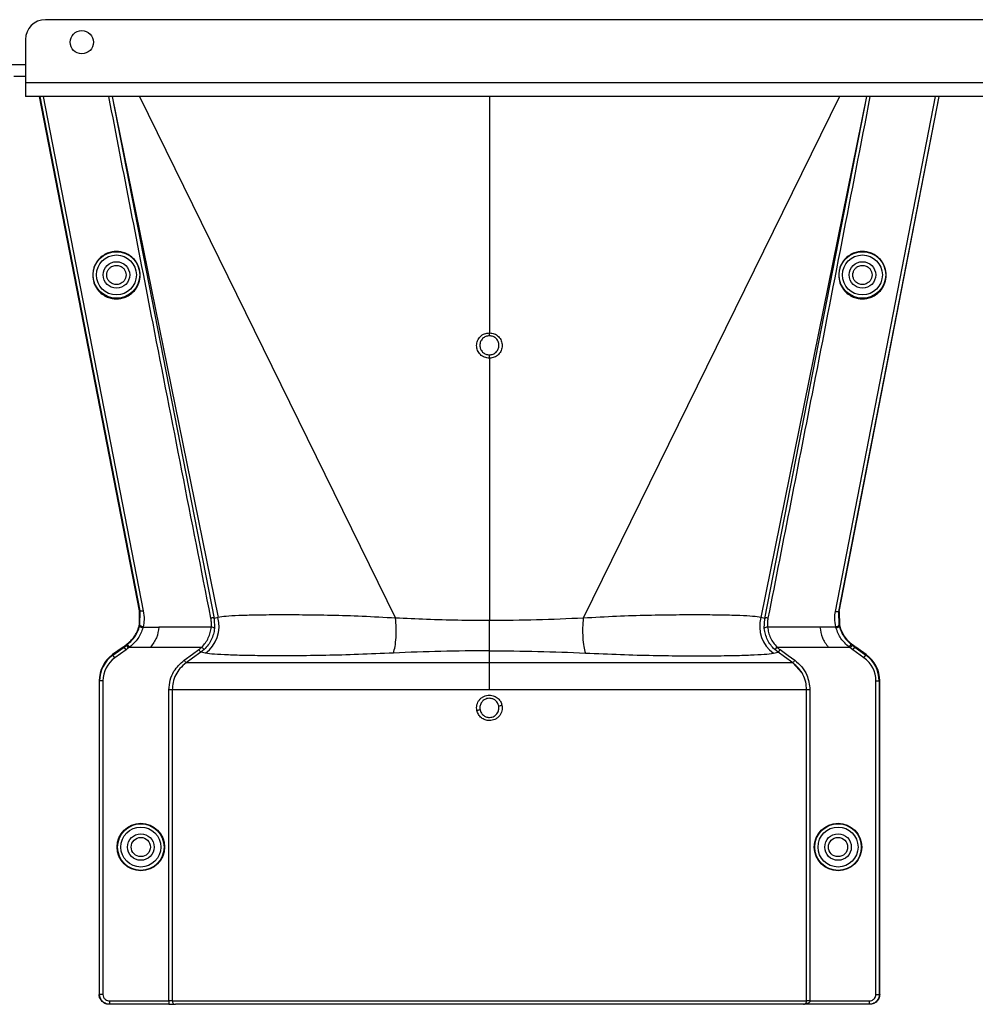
# Model space of a CAD drawing. Header units: inches. Extents: x -3977 to 448, y -4288 to 2176.
# Tile 166 of 206: x -1272 to -1128, y -861 to -712. Entities that reach past the tile are written whole.
import ezdxf

# ---------------------------------------------------------------- set-up
doc = ezdxf.new("R2010")
doc.units = ezdxf.units.IN
doc.header["$MEASUREMENT"] = 0

msp = doc.modelspace()

# ---------------------------------------------------------------- linework, layer by layer
at = {"color": 7, "linetype": 'Continuous', "lineweight": 25}
for p, q in [((-699.048, -712.422), (-1268.048, -712.422)), ((-1271.048, -715.422), (-1271.048, -721.922)), ((-1272.798, -720.922), (-1271.048, -720.922)), ((-696.048, -721.922), (-1271.048, -721.922)), ((-1271.048, -721.922), (-1271.048, -724.022)), ((-696.048, -724.022), (-1271.048, -724.022))]:
    msp.add_line(p, q, dxfattribs=at)
at = {"color": 8, "linetype": 'Continuous', "lineweight": 25}
msp.add_line((-1301.048, -719.172), (-1271.048, -719.172), dxfattribs=at)
at = {"color": 1, "linetype": 'Continuous', "lineweight": 25}
for p, q in [((-1253.831, -801.574), (-1268.923, -724.022)), ((-1253.749, -801.574), (-1268.841, -724.022)), ((-1268.363, -724.022), (-1253.271, -801.574)), ((-1257.985, -724.022), (-1242.588, -802.727)), ((-1257.96, -724.022), (-1242, -802.582)), ((-1253.866, -724.022), (-1215.213, -802.68)), ((-1201.048, -724.022), (-1201.048, -759.654)), ((-1148.23, -724.022), (-1186.883, -802.68)), ((-1144.136, -724.022), (-1160.095, -802.582)), ((-1159.508, -802.727), (-1144.11, -724.022)), ((-1148.848, -801.692), (-1133.733, -724.022)), ((-1133.254, -724.022), (-1148.364, -801.664)), ((-1148.282, -801.664), (-1133.173, -724.022)), ((-1201.048, -763.482), (-1201.048, -803.051)), ((-1253.861, -803.704), (-1253.83, -801.574)), ((-1253.831, -801.574), (-1253.749, -801.574)), ((-1253.785, -803.722), (-1253.749, -801.576)), ((-1253.749, -801.576), (-1253.749, -801.574)), ((-1148.364, -801.664), (-1148.364, -801.664)), ((-1148.363, -801.664), (-1148.311, -803.721)), ((-1148.363, -801.664), (-1148.282, -801.664)), ((-1148.282, -801.664), (-1148.235, -803.704)), ((-1242, -802.582), (-1242.588, -802.727)), ((-1242.588, -802.727), (-1242.52, -804.245)), ((-1201.048, -807.608), (-1201.048, -803.051)), ((-1159.508, -802.727), (-1160.095, -802.582)), ((-1159.575, -804.245), (-1159.508, -802.727)), ((-1253.823, -803.879), (-1253.899, -803.86)), ((-1253.785, -803.721), (-1253.861, -803.704)), ((-1253.309, -804.04), (-1250.922, -804.04)), ((-1243.018, -804.04), (-1250.922, -804.04)), ((-1151.174, -804.04), (-1159.078, -804.04)), ((-1148.786, -804.04), (-1151.174, -804.04)), ((-1148.311, -803.721), (-1148.235, -803.704)), ((-1148.272, -803.879), (-1148.196, -803.86)), ((-1148.235, -803.704), (-1148.23, -803.724)), ((-1256.32, -807.046), (-1257.903, -808.185)), ((-1257.857, -808.249), (-1256.172, -807.037)), ((-1255.88, -807.443), (-1257.565, -808.655)), ((-1256.172, -807.037), (-1256.218, -806.973)), ((-1255.88, -807.443), (-1256.172, -807.037)), ((-1255.813, -806.778), (-1255.859, -806.715)), ((-1255.813, -806.778), (-1255.645, -806.653)), ((-1255.521, -807.184), (-1255.813, -806.778)), ((-1255.337, -807.046), (-1255.645, -806.653)), ((-1255.337, -807.046), (-1252.167, -807.046)), ((-1252.167, -807.046), (-1244.432, -807.046)), ((-1244.089, -807.409), (-1244.605, -807.835)), ((-1243.892, -807.984), (-1244.605, -807.835)), ((-1244.089, -807.409), (-1244.432, -807.046)), ((-1201.048, -809.426), (-1201.048, -807.608)), ((-1158.203, -807.984), (-1157.491, -807.835)), ((-1157.664, -807.046), (-1158.007, -807.409)), ((-1157.491, -807.835), (-1158.007, -807.409)), ((-1157.664, -807.046), (-1149.929, -807.046)), ((-1149.929, -807.046), (-1146.759, -807.046)), ((-1146.759, -807.046), (-1146.45, -806.653)), ((-1146.575, -807.184), (-1146.283, -806.778)), ((-1146.45, -806.653), (-1146.283, -806.778)), ((-1146.237, -806.715), (-1146.283, -806.778)), ((-1146.215, -807.443), (-1145.923, -807.037)), ((-1144.531, -808.655), (-1146.215, -807.443)), ((-1145.923, -807.037), (-1145.877, -806.973)), ((-1145.923, -807.037), (-1144.239, -808.249)), ((-1144.193, -808.185), (-1145.776, -807.046)), ((-1257.903, -808.185), (-1257.857, -808.249)), ((-1257.565, -808.655), (-1257.857, -808.249)), ((-1144.531, -808.655), (-1144.239, -808.249)), ((-1144.193, -808.185), (-1144.239, -808.249)), ((-1153.977, -810.855), (-1155.219, -809.484)), ((-1259.937, -812.154), (-1259.937, -859.423)), ((-1259.858, -812.154), (-1259.937, -812.154)), ((-1259.858, -859.423), (-1259.858, -812.154)), ((-1259.358, -812.154), (-1259.858, -812.154)), ((-1259.358, -812.154), (-1259.358, -859.423)), ((-1142.737, -859.423), (-1142.737, -812.154)), ((-1142.737, -812.154), (-1142.237, -812.154)), ((-1142.237, -812.154), (-1142.237, -859.423)), ((-1142.159, -812.154), (-1142.237, -812.154)), ((-1142.159, -859.423), (-1142.159, -812.154)), ((-1249.405, -860.423), (-1249.405, -813.485)), ((-1248.906, -813.485), (-1248.906, -860.423)), ((-1153.189, -860.423), (-1153.189, -813.485)), ((-1152.69, -813.485), (-1152.69, -860.423)), ((-1259.937, -859.423), (-1259.858, -859.423)), ((-1259.358, -859.423), (-1259.858, -859.423)), ((-1142.737, -859.423), (-1142.237, -859.423)), ((-1142.237, -859.423), (-1142.159, -859.423)), ((-1258.358, -860.923), (-1258.437, -860.923)), ((-1258.358, -860.423), (-1249.405, -860.423)), ((-1258.358, -860.423), (-1258.358, -860.923)), ((-1249.405, -860.923), (-1258.358, -860.923)), ((-1248.906, -860.423), (-1249.405, -860.423)), ((-1249.405, -860.423), (-1249.405, -860.923)), ((-1249.405, -860.923), (-1248.407, -860.923)), ((-1248.906, -860.423), (-1153.189, -860.423)), ((-1153.64, -860.923), (-1248.407, -860.923)), ((-1143.738, -860.923), (-1153.64, -860.923)), ((-1152.69, -860.423), (-1153.189, -860.423)), ((-1152.69, -860.423), (-1143.738, -860.423)), ((-1143.738, -860.423), (-1143.738, -860.923)), ((-1143.659, -860.923), (-1143.738, -860.923))]:
    msp.add_line(p, q, dxfattribs=at)
at = {"color": 1, "linetype": 'Continuous', "lineweight": 25, "flags": 128}
for points in [[(-1201.048, -760.095), (-1201.048, -760.076), (-1201.048, -760.044), (-1201.048, -760), (-1201.048, -759.946), (-1201.048, -759.882), (-1201.048, -759.811), (-1201.048, -759.734), (-1201.048, -759.654)], [(-1201.048, -763.482), (-1201.048, -763.401), (-1201.048, -763.32), (-1201.048, -763.242), (-1201.048, -763.169), (-1201.048, -763.104), (-1201.048, -763.047), (-1201.048, -763.001), (-1201.048, -762.967)], [(-1253.861, -803.704), (-1253.864, -803.715), (-1253.866, -803.724)], [(-1253.309, -804.04), (-1253.408, -804.015), (-1253.502, -803.985), (-1253.589, -803.95), (-1253.663, -803.913), (-1253.724, -803.874), (-1253.767, -803.835), (-1253.791, -803.799), (-1253.796, -803.766)], [(-1148.786, -804.04), (-1148.688, -804.015), (-1148.593, -803.985), (-1148.507, -803.95), (-1148.432, -803.913), (-1148.372, -803.874), (-1148.329, -803.835), (-1148.304, -803.799), (-1148.3, -803.766)], [(-1256.172, -807.037), (-1255.971, -806.892), (-1255.813, -806.778)], [(-1255.521, -807.184), (-1255.722, -807.329), (-1255.88, -807.443)], [(-1247.113, -809.02), (-1245.871, -808.129), (-1244.896, -807.429)], [(-1244.605, -807.835), (-1245.846, -808.726), (-1246.821, -809.426)], [(-1155.274, -809.426), (-1156.516, -808.535), (-1157.491, -807.835)], [(-1157.2, -807.429), (-1155.958, -808.32), (-1154.983, -809.02)], [(-1146.215, -807.443), (-1146.417, -807.298), (-1146.575, -807.184)], [(-1146.283, -806.778), (-1146.082, -806.923), (-1145.923, -807.037)]]:
    msp.add_lwpolyline(points, dxfattribs=at)
at = {"color": 7, "linetype": 'Continuous', "lineweight": 25}
msp.add_circle((-1262.548, -715.822), 1.75, dxfattribs=at)
at = {"color": 1, "linetype": 'Continuous', "lineweight": 25}
for centre, radius in [((-1257.327, -750.922), 3.513), ((-1257.327, -750.922), 3.013), ((-1144.768, -750.922), 3.513), ((-1144.768, -750.922), 3.013), ((-1257.327, -750.922), 2), ((-1144.768, -750.922), 2), ((-1253.647, -837.204), 3.579), ((-1253.647, -837.204), 3.513), ((-1253.647, -837.204), 3.013), ((-1148.449, -837.204), 3.579), ((-1148.449, -837.204), 3.513), ((-1148.449, -837.204), 3.013), ((-1253.647, -837.204), 2), ((-1253.647, -837.204), 1.45), ((-1148.449, -837.204), 2), ((-1148.449, -837.204), 1.45)]:
    msp.add_circle(centre, radius, dxfattribs=at)
at = {"color": 7, "linetype": 'Continuous', "lineweight": 25}
msp.add_arc((-1268.048, -715.422), 3, 90, 180, dxfattribs=at)
at = {"color": 1, "linetype": 'Continuous', "lineweight": 25}
for centre, radius, start, end in [((-1246.884, -803.904), 5.059, 306.24958, 15.1422), ((-1155.212, -803.904), 5.059, 164.8578, 233.75042), ((-1242.97, -804.633), 0.594, 40.78426, 94.57874), ((-1159.125, -804.633), 0.594, 85.42126, 139.21574), ((-1255.047, -812.154), 4.89, 125.73216, 180), ((-1255.047, -812.154), 4.811, 125.73216, 180), ((-1255.047, -812.154), 4.311, 125.73216, 180), ((-1147.049, -812.154), 4.311, 0, 54.26784), ((-1147.049, -812.154), 4.811, 0, 54.26784), ((-1147.049, -812.154), 4.89, 0, 54.26784), ((-1197.361, -842.187), 26.17, 101.21609, 102.30574), ((-1204.735, -790.241), 26.168, 281.21699, 282.30669), ((-1248.407, -860.423), 0.5, 179.94503, 269.94492)]:
    msp.add_arc(centre, radius, start, end, dxfattribs=at)
for points, knots in [([(-1243.076, -802.676), (-1245.992, -787.855), (-1251.149, -761.642), (-1256.248, -735.419), (-1258.464, -724.022)], [0, 0, 0, 0, 0.5653972, 1, 1, 1, 1]), ([(-1143.631, -724.022), (-1146.464, -738.596), (-1151.562, -764.819), (-1156.726, -791.031), (-1159.02, -802.676)], [0, 0, 0, 0, 0.5557593, 1, 1, 1, 1]), ([(-1257.327, -747.375), (-1257.544, -747.387), (-1258.016, -747.412), (-1258.758, -747.641), (-1259.538, -748.085), (-1260.258, -748.809), (-1260.779, -749.797), (-1260.971, -750.953), (-1260.779, -752.109), (-1260.258, -753.098), (-1259.538, -753.822), (-1258.758, -754.266), (-1258.016, -754.495), (-1257.544, -754.52), (-1257.327, -754.531)], [0, 0, 0, 0, 0.0563088, 0.1228337, 0.2009914, 0.2913219, 0.3924061, 0.5, 0.6075939, 0.7086781, 0.7990086, 0.8771663, 0.9436912, 1, 1, 1, 1]), ([(-1257.327, -754.531), (-1257.111, -754.52), (-1256.639, -754.495), (-1255.897, -754.266), (-1255.117, -753.822), (-1254.397, -753.098), (-1253.876, -752.109), (-1253.684, -750.953), (-1253.876, -749.797), (-1254.397, -748.809), (-1255.117, -748.085), (-1255.897, -747.641), (-1256.639, -747.412), (-1257.111, -747.387), (-1257.327, -747.375)], [0, 0, 0, 0, 0.05630876, 0.12283374, 0.20099136, 0.29132195, 0.39240607, 0.5, 0.60759393, 0.70867805, 0.79900864, 0.87716626, 0.94369124, 1, 1, 1, 1]), ([(-1144.768, -747.375), (-1144.985, -747.387), (-1145.457, -747.412), (-1146.199, -747.641), (-1146.979, -748.085), (-1147.699, -748.809), (-1148.22, -749.797), (-1148.411, -750.953), (-1148.22, -752.109), (-1147.699, -753.098), (-1146.979, -753.822), (-1146.199, -754.266), (-1145.457, -754.495), (-1144.985, -754.52), (-1144.768, -754.531)], [0, 0, 0, 0, 0.0563088, 0.1228337, 0.2009914, 0.2913219, 0.3924061, 0.5, 0.6075939, 0.7086781, 0.7990086, 0.8771663, 0.9436912, 1, 1, 1, 1]), ([(-1144.768, -754.531), (-1144.552, -754.52), (-1144.08, -754.495), (-1143.338, -754.266), (-1142.557, -753.822), (-1141.837, -753.098), (-1141.317, -752.109), (-1141.125, -750.953), (-1141.317, -749.797), (-1141.837, -748.809), (-1142.557, -748.085), (-1143.338, -747.641), (-1144.08, -747.412), (-1144.552, -747.387), (-1144.768, -747.375)], [0, 0, 0, 0, 0.0563088, 0.1228337, 0.2009914, 0.2913219, 0.3924061, 0.5, 0.6075939, 0.7086781, 0.7990086, 0.8771663, 0.9436912, 1, 1, 1, 1]), ([(-1257.327, -752.372), (-1257.415, -752.367), (-1257.606, -752.357), (-1257.907, -752.265), (-1258.223, -752.084), (-1258.515, -751.791), (-1258.726, -751.391), (-1258.804, -750.922), (-1258.726, -750.454), (-1258.515, -750.053), (-1258.223, -749.76), (-1257.907, -749.58), (-1257.606, -749.487), (-1257.415, -749.477), (-1257.327, -749.472)], [0, 0, 0, 0, 0.0563099, 0.1228359, 0.2009943, 0.2913249, 0.3924079, 0.5, 0.6075921, 0.7086751, 0.7990057, 0.8771641, 0.9436901, 1, 1, 1, 1]), ([(-1257.327, -749.472), (-1257.24, -749.477), (-1257.048, -749.487), (-1256.748, -749.58), (-1256.431, -749.76), (-1256.14, -750.053), (-1255.929, -750.454), (-1255.851, -750.922), (-1255.929, -751.391), (-1256.14, -751.791), (-1256.431, -752.084), (-1256.748, -752.265), (-1257.048, -752.357), (-1257.24, -752.367), (-1257.327, -752.372)], [0, 0, 0, 0, 0.0563099, 0.1228359, 0.2009943, 0.2913249, 0.3924079, 0.5, 0.6075921, 0.7086751, 0.7990057, 0.8771641, 0.9436901, 1, 1, 1, 1]), ([(-1144.768, -752.372), (-1144.856, -752.367), (-1145.047, -752.357), (-1145.348, -752.265), (-1145.664, -752.084), (-1145.956, -751.791), (-1146.167, -751.391), (-1146.245, -750.922), (-1146.167, -750.454), (-1145.956, -750.053), (-1145.664, -749.76), (-1145.348, -749.58), (-1145.047, -749.487), (-1144.856, -749.477), (-1144.768, -749.472)], [0, 0, 0, 0, 0.0563099, 0.1228359, 0.2009943, 0.2913249, 0.3924079, 0.5, 0.6075921, 0.7086751, 0.7990057, 0.8771641, 0.9436901, 1, 1, 1, 1]), ([(-1144.768, -749.472), (-1144.681, -749.477), (-1144.489, -749.487), (-1144.188, -749.58), (-1143.872, -749.76), (-1143.58, -750.053), (-1143.369, -750.454), (-1143.292, -750.922), (-1143.369, -751.391), (-1143.58, -751.791), (-1143.872, -752.084), (-1144.188, -752.265), (-1144.489, -752.357), (-1144.681, -752.367), (-1144.768, -752.372)], [0, 0, 0, 0, 0.0563099, 0.1228359, 0.2009943, 0.2913249, 0.3924079, 0.5, 0.6075921, 0.7086751, 0.7990057, 0.8771641, 0.9436901, 1, 1, 1, 1]), ([(-1201.048, -763.482), (-1201.3, -763.454), (-1201.804, -763.396), (-1202.444, -762.953), (-1202.872, -762.321), (-1203.023, -761.569), (-1202.873, -760.816), (-1202.445, -760.183), (-1201.804, -759.74), (-1201.3, -759.682), (-1201.048, -759.654)], [0, 0, 0, 0, 0.1250597, 0.2500089, 0.3749009, 0.4997891, 0.624727, 0.749769, 0.8748397, 1, 1, 1, 1]), ([(-1201.048, -760.095), (-1201.237, -760.117), (-1201.615, -760.16), (-1202.095, -760.493), (-1202.416, -760.967), (-1202.528, -761.532), (-1202.415, -762.095), (-1202.094, -762.57), (-1201.614, -762.902), (-1201.237, -762.945), (-1201.048, -762.967)], [0, 0, 0, 0, 0.1251587, 0.2502289, 0.3752708, 0.5002105, 0.6251013, 0.7499948, 0.8749429, 1, 1, 1, 1]), ([(-1201.048, -759.654), (-1200.796, -759.682), (-1200.292, -759.74), (-1199.652, -760.182), (-1199.224, -760.815), (-1199.073, -761.566), (-1199.223, -762.319), (-1199.65, -762.952), (-1200.291, -763.396), (-1200.796, -763.454), (-1201.048, -763.482)], [0, 0, 0, 0, 0.1250591, 0.2500084, 0.3749013, 0.4997903, 0.624728, 0.7497694, 0.8748397, 1, 1, 1, 1]), ([(-1201.048, -762.967), (-1200.859, -762.945), (-1200.481, -762.902), (-1200, -762.569), (-1199.68, -762.094), (-1199.568, -761.53), (-1199.681, -760.966), (-1200.001, -760.492), (-1200.481, -760.16), (-1200.859, -760.117), (-1201.048, -760.095)], [0, 0, 0, 0, 0.1251583, 0.2502283, 0.3752704, 0.5002105, 0.6251014, 0.7499947, 0.8749427, 1, 1, 1, 1]), ([(-1253.749, -801.574), (-1253.742, -801.574), (-1253.727, -801.574), (-1253.637, -801.574), (-1253.541, -801.574), (-1253.458, -801.574), (-1253.367, -801.574), (-1253.303, -801.574), (-1253.271, -801.574)], [0, 0, 0, 0, 0.24954493, 0.49864381, 0.62227945, 0.7466343, 0.87233795, 1, 1, 1, 1]), ([(-1253.271, -801.574), (-1253.206, -802.027), (-1253.091, -802.836), (-1253.234, -803.639), (-1253.298, -803.992)], [0, 0, 0, 0, 0.5600915, 1, 1, 1, 1]), ([(-1148.798, -803.992), (-1148.87, -803.564), (-1148.999, -802.798), (-1148.894, -802.03), (-1148.848, -801.692)], [0, 0, 0, 0, 0.5594452, 1, 1, 1, 1]), ([(-1148.364, -801.664), (-1148.376, -801.677), (-1148.4, -801.705), (-1148.513, -801.725), (-1148.671, -801.724), (-1148.79, -801.702), (-1148.848, -801.692)], [0, 0, 0, 0, 0.2322093, 0.4947556, 0.7564608, 1, 1, 1, 1]), ([(-1242.588, -802.727), (-1242.601, -802.711), (-1242.627, -802.679), (-1242.743, -802.653), (-1242.9, -802.65), (-1243.018, -802.667), (-1243.076, -802.676)], [0, 0, 0, 0, 0.24162997, 0.49999774, 0.75836675, 1, 1, 1, 1]), ([(-1243.018, -804.04), (-1243, -803.785), (-1242.969, -803.327), (-1243.043, -802.875), (-1243.076, -802.676)], [0, 0, 0, 0, 0.5596825, 1, 1, 1, 1]), ([(-1215.213, -802.68), (-1216.904, -802.585), (-1220.283, -802.397), (-1225.005, -802.265), (-1229.317, -802.2), (-1233.126, -802.192), (-1236.354, -802.225), (-1238.943, -802.297), (-1240.913, -802.406), (-1241.637, -802.524), (-1242, -802.582)], [0, 0, 0, 0, 0.1240038, 0.2476941, 0.3726334, 0.4971972, 0.6230222, 0.7482004, 0.8737911, 1, 1, 1, 1]), ([(-1215.529, -807.945), (-1215.44, -807.629), (-1215.258, -806.982), (-1215.118, -805.634), (-1215.088, -804.145), (-1215.172, -803.161), (-1215.213, -802.68)], [0, 0, 0, 0, 0.2443628, 0.4999999, 0.755637, 1, 1, 1, 1]), ([(-1201.048, -803.051), (-1202.635, -803.042), (-1205.814, -803.023), (-1210.557, -802.885), (-1213.659, -802.748), (-1215.213, -802.68)], [0, 0, 0, 0, 0.33237146, 0.66540461, 1, 1, 1, 1]), ([(-1186.883, -802.68), (-1189.218, -802.784), (-1193.878, -802.99), (-1198.662, -803.031), (-1201.048, -803.051)], [0, 0, 0, 0, 0.5012682, 1, 1, 1, 1]), ([(-1186.883, -802.68), (-1186.923, -803.161), (-1187.007, -804.145), (-1186.978, -805.634), (-1186.837, -806.982), (-1186.656, -807.629), (-1186.567, -807.945)], [0, 0, 0, 0, 0.244363, 0.5000001, 0.7556372, 1, 1, 1, 1]), ([(-1160.095, -802.582), (-1160.458, -802.524), (-1161.182, -802.406), (-1163.153, -802.297), (-1165.742, -802.225), (-1168.97, -802.192), (-1172.779, -802.2), (-1177.09, -802.265), (-1181.813, -802.397), (-1185.191, -802.585), (-1186.883, -802.68)], [0, 0, 0, 0, 0.1262089, 0.2517996, 0.3769778, 0.5028028, 0.6273666, 0.7523059, 0.8759962, 1, 1, 1, 1]), ([(-1159.02, -802.676), (-1159.077, -802.667), (-1159.196, -802.65), (-1159.352, -802.653), (-1159.468, -802.679), (-1159.495, -802.711), (-1159.508, -802.727)], [0, 0, 0, 0, 0.2416333, 0.5000023, 0.75837, 1, 1, 1, 1]), ([(-1159.02, -802.676), (-1159.059, -802.929), (-1159.129, -803.383), (-1159.094, -803.839), (-1159.078, -804.04)], [0, 0, 0, 0, 0.55968395, 1, 1, 1, 1]), ([(-1255.859, -806.715), (-1255.623, -806.525), (-1254.963, -805.994), (-1254.271, -804.998), (-1254.006, -804.19), (-1253.905, -803.882)], [0, 0, 0, 0, 0.2563458, 0.7166755, 1, 1, 1, 1]), ([(-1255.645, -806.653), (-1255.223, -806.258), (-1254.378, -805.467), (-1254.009, -804.409), (-1253.823, -803.879)], [0, 0, 0, 0, 0.49884982, 1, 1, 1, 1]), ([(-1253.338, -804.151), (-1253.428, -804.425), (-1253.61, -804.975), (-1254.202, -806.028), (-1254.882, -806.638), (-1255.337, -807.046)], [0, 0, 0, 0, 0.2482305, 0.4976106, 1, 1, 1, 1]), ([(-1253.899, -803.86), (-1253.9, -803.864), (-1253.902, -803.872), (-1253.904, -803.879), (-1253.905, -803.882)], [0, 0, 0, 0, 0.5600046, 1, 1, 1, 1]), ([(-1253.899, -803.86), (-1253.893, -803.835), (-1253.882, -803.789), (-1253.871, -803.744), (-1253.866, -803.724)], [0, 0, 0, 0, 0.5599989, 1, 1, 1, 1]), ([(-1253.823, -803.879), (-1253.818, -803.858), (-1253.809, -803.82), (-1253.8, -803.782), (-1253.796, -803.766)], [0, 0, 0, 0, 0.5599999, 1, 1, 1, 1]), ([(-1253.338, -804.151), (-1253.401, -804.134), (-1253.498, -804.108), (-1253.614, -804.061), (-1253.693, -804.022), (-1253.756, -803.981), (-1253.814, -803.931), (-1253.82, -803.9), (-1253.823, -803.879)], [0, 0, 0, 0, 0.2384943, 0.3676023, 0.4997015, 0.6318447, 0.7610791, 1, 1, 1, 1]), ([(-1253.796, -803.766), (-1253.794, -803.758), (-1253.79, -803.743), (-1253.786, -803.728), (-1253.785, -803.721)], [0, 0, 0, 0, 0.5600001, 1, 1, 1, 1]), ([(-1253.298, -803.992), (-1253.361, -803.976), (-1253.458, -803.952), (-1253.574, -803.906), (-1253.654, -803.867), (-1253.717, -803.827), (-1253.775, -803.775), (-1253.781, -803.743), (-1253.785, -803.722)], [0, 0, 0, 0, 0.2385157, 0.3676197, 0.4997095, 0.6318421, 0.7610692, 1, 1, 1, 1]), ([(-1253.309, -804.04), (-1253.315, -804.061), (-1253.324, -804.098), (-1253.334, -804.134), (-1253.338, -804.151)], [0, 0, 0, 0, 0.55999972, 1, 1, 1, 1]), ([(-1253.298, -803.992), (-1253.3, -804.001), (-1253.304, -804.017), (-1253.308, -804.033), (-1253.309, -804.04)], [0, 0, 0, 0, 0.56, 1, 1, 1, 1]), ([(-1250.922, -804.04), (-1251.001, -804.584), (-1251.158, -805.671), (-1251.831, -806.588), (-1252.167, -807.046)], [0, 0, 0, 0, 0.5005188, 1, 1, 1, 1]), ([(-1244.432, -807.046), (-1244.241, -806.834), (-1243.861, -806.41), (-1243.442, -805.664), (-1243.141, -804.864), (-1243.059, -804.316), (-1243.018, -804.04)], [0, 0, 0, 0, 0.2484063, 0.4963861, 0.7465528, 1, 1, 1, 1]), ([(-1242.52, -804.245), (-1242.566, -804.535), (-1242.658, -805.115), (-1242.992, -805.958), (-1243.456, -806.746), (-1243.877, -807.188), (-1244.089, -807.409)], [0, 0, 0, 0, 0.2493782, 0.4989473, 0.7486214, 1, 1, 1, 1]), ([(-1158.007, -807.409), (-1158.218, -807.188), (-1158.64, -806.747), (-1159.104, -805.958), (-1159.438, -805.115), (-1159.529, -804.535), (-1159.575, -804.245)], [0, 0, 0, 0, 0.2511042, 0.5011367, 0.750364, 1, 1, 1, 1]), ([(-1159.078, -804.04), (-1159.037, -804.316), (-1158.954, -804.864), (-1158.653, -805.664), (-1158.235, -806.411), (-1157.854, -806.834), (-1157.664, -807.046)], [0, 0, 0, 0, 0.253707, 0.5035297, 0.751872, 1, 1, 1, 1]), ([(-1151.174, -804.04), (-1151.095, -804.584), (-1150.937, -805.671), (-1150.265, -806.588), (-1149.929, -807.046)], [0, 0, 0, 0, 0.50051883, 1, 1, 1, 1]), ([(-1148.798, -803.992), (-1148.754, -803.982), (-1148.667, -803.961), (-1148.549, -803.919), (-1148.452, -803.874), (-1148.367, -803.821), (-1148.314, -803.768), (-1148.312, -803.735), (-1148.311, -803.722)], [0, 0, 0, 0, 0.1658539, 0.3297583, 0.4844222, 0.6242747, 0.8482139, 1, 1, 1, 1]), ([(-1148.786, -804.04), (-1148.788, -804.031), (-1148.792, -804.015), (-1148.796, -803.999), (-1148.798, -803.992)], [0, 0, 0, 0, 0.56, 1, 1, 1, 1]), ([(-1148.758, -804.151), (-1148.763, -804.13), (-1148.771, -804.1), (-1148.779, -804.067), (-1148.783, -804.052), (-1148.785, -804.046), (-1148.786, -804.042), (-1148.786, -804.041), (-1148.786, -804.04)], [0, 0, 0, 0, 0.5599996, 0.8063998, 0.9148159, 0.962519, 0.9835084, 1, 1, 1, 1]), ([(-1148.758, -804.151), (-1148.695, -804.134), (-1148.597, -804.109), (-1148.481, -804.062), (-1148.402, -804.023), (-1148.339, -803.983), (-1148.281, -803.932), (-1148.276, -803.9), (-1148.272, -803.879)], [0, 0, 0, 0, 0.2386895, 0.3678599, 0.4999849, 0.6321122, 0.7612892, 1, 1, 1, 1]), ([(-1146.759, -807.046), (-1147.218, -806.641), (-1148.137, -805.829), (-1148.551, -804.711), (-1148.758, -804.151)], [0, 0, 0, 0, 0.4994719, 1, 1, 1, 1]), ([(-1148.311, -803.721), (-1148.309, -803.73), (-1148.305, -803.745), (-1148.302, -803.759), (-1148.3, -803.766)], [0, 0, 0, 0, 0.56, 1, 1, 1, 1]), ([(-1148.3, -803.766), (-1148.295, -803.787), (-1148.286, -803.825), (-1148.276, -803.863), (-1148.272, -803.879)], [0, 0, 0, 0, 0.5599997, 1, 1, 1, 1]), ([(-1148.272, -803.879), (-1148.087, -804.409), (-1147.718, -805.467), (-1146.872, -806.258), (-1146.45, -806.653)], [0, 0, 0, 0, 0.5012988, 1, 1, 1, 1]), ([(-1148.23, -803.724), (-1148.223, -803.749), (-1148.212, -803.795), (-1148.201, -803.84), (-1148.196, -803.86)], [0, 0, 0, 0, 0.5599961, 1, 1, 1, 1]), ([(-1148.196, -803.86), (-1148.195, -803.864), (-1148.193, -803.872), (-1148.191, -803.879), (-1148.19, -803.882)], [0, 0, 0, 0, 0.56, 1, 1, 1, 1]), ([(-1148.19, -803.882), (-1148.101, -804.159), (-1147.853, -804.928), (-1147.187, -805.94), (-1146.504, -806.496), (-1146.237, -806.715)], [0, 0, 0, 0, 0.2548715, 0.7080318, 1, 1, 1, 1]), ([(-1256.32, -807.046), (-1256.301, -807.033), (-1256.267, -807.008), (-1256.233, -806.984), (-1256.218, -806.973)], [0, 0, 0, 0, 0.56, 1, 1, 1, 1]), ([(-1256.218, -806.973), (-1256.151, -806.925), (-1256.031, -806.839), (-1255.911, -806.753), (-1255.859, -806.715)], [0, 0, 0, 0, 0.5599992, 1, 1, 1, 1]), ([(-1255.337, -807.046), (-1255.371, -807.072), (-1255.432, -807.119), (-1255.494, -807.164), (-1255.521, -807.184)], [0, 0, 0, 0, 0.5599999, 1, 1, 1, 1]), ([(-1244.896, -807.429), (-1244.806, -807.362), (-1244.645, -807.242), (-1244.497, -807.106), (-1244.432, -807.046)], [0, 0, 0, 0, 0.5599336, 1, 1, 1, 1]), ([(-1244.605, -807.835), (-1244.61, -807.828), (-1244.621, -807.812), (-1244.689, -807.717), (-1244.786, -807.583), (-1244.86, -807.479), (-1244.896, -807.429)], [0, 0, 0, 0, 0.2406166, 0.5, 0.7593834, 1, 1, 1, 1]), ([(-1201.048, -807.608), (-1203.496, -807.622), (-1208.393, -807.651), (-1213.15, -807.847), (-1215.529, -807.945)], [0, 0, 0, 0, 0.4998757, 1, 1, 1, 1]), ([(-1201.048, -807.608), (-1198.6, -807.622), (-1193.703, -807.651), (-1188.946, -807.847), (-1186.567, -807.945)], [0, 0, 0, 0, 0.4998757, 1, 1, 1, 1]), ([(-1157.664, -807.046), (-1157.581, -807.122), (-1157.432, -807.257), (-1157.271, -807.377), (-1157.2, -807.429)], [0, 0, 0, 0, 0.5599336, 1, 1, 1, 1]), ([(-1157.2, -807.429), (-1157.235, -807.479), (-1157.31, -807.583), (-1157.406, -807.717), (-1157.475, -807.812), (-1157.486, -807.828), (-1157.491, -807.835)], [0, 0, 0, 0, 0.2406166, 0.5, 0.7593834, 1, 1, 1, 1]), ([(-1146.575, -807.184), (-1146.61, -807.159), (-1146.671, -807.114), (-1146.732, -807.067), (-1146.759, -807.046)], [0, 0, 0, 0, 0.5600001, 1, 1, 1, 1]), ([(-1145.877, -806.973), (-1145.945, -806.925), (-1146.064, -806.839), (-1146.184, -806.753), (-1146.237, -806.715)], [0, 0, 0, 0, 0.5599992, 1, 1, 1, 1]), ([(-1145.877, -806.973), (-1145.859, -806.987), (-1145.825, -807.011), (-1145.791, -807.035), (-1145.776, -807.046)], [0, 0, 0, 0, 0.56, 1, 1, 1, 1]), ([(-1249.405, -813.485), (-1249.366, -812.999), (-1249.289, -812.028), (-1248.604, -810.392), (-1247.678, -809.54), (-1247.113, -809.02)], [0, 0, 0, 0, 0.2811316, 0.561264, 1, 1, 1, 1]), ([(-1246.821, -809.426), (-1246.826, -809.419), (-1246.837, -809.404), (-1246.906, -809.309), (-1247.002, -809.174), (-1247.077, -809.07), (-1247.113, -809.02)], [0, 0, 0, 0, 0.2405923, 0.4999996, 0.7594071, 1, 1, 1, 1]), ([(-1215.529, -807.945), (-1217.311, -808.023), (-1220.871, -808.178), (-1225.822, -808.309), (-1230.346, -808.372), (-1234.352, -808.372), (-1237.767, -808.324), (-1240.533, -808.24), (-1242.67, -808.129), (-1243.484, -808.032), (-1243.892, -807.984)], [0, 0, 0, 0, 0.1249315, 0.2494845, 0.3748502, 0.499357, 0.6247516, 0.7493071, 0.874271, 1, 1, 1, 1]), ([(-1186.567, -807.945), (-1184.784, -808.023), (-1181.224, -808.178), (-1176.274, -808.309), (-1171.75, -808.372), (-1167.744, -808.372), (-1164.328, -808.324), (-1161.563, -808.24), (-1159.425, -808.129), (-1158.612, -808.032), (-1158.203, -807.984)], [0, 0, 0, 0, 0.1249315, 0.2494845, 0.3748502, 0.499357, 0.6247516, 0.7493071, 0.874271, 1, 1, 1, 1]), ([(-1154.983, -809.02), (-1155.019, -809.07), (-1155.093, -809.174), (-1155.19, -809.309), (-1155.258, -809.404), (-1155.269, -809.419), (-1155.274, -809.426)], [0, 0, 0, 0, 0.2405929, 0.5000004, 0.7594076, 1, 1, 1, 1]), ([(-1154.983, -809.02), (-1154.611, -809.335), (-1153.868, -809.964), (-1152.936, -811.473), (-1152.783, -812.722), (-1152.69, -813.485)], [0, 0, 0, 0, 0.2811139, 0.5612738, 1, 1, 1, 1]), ([(-1246.821, -809.426), (-1247.145, -809.696), (-1247.756, -810.205), (-1248.411, -811.227), (-1248.83, -812.322), (-1248.882, -813.109), (-1248.906, -813.485)], [0, 0, 0, 0, 0.2658061, 0.501977, 0.7618756, 1, 1, 1, 1]), ([(-1201.048, -809.426), (-1202.96, -809.426), (-1206.796, -809.426), (-1212.46, -809.426), (-1217.951, -809.426), (-1223.175, -809.426), (-1228.047, -809.426), (-1232.498, -809.426), (-1236.45, -809.426), (-1239.846, -809.426), (-1242.636, -809.426), (-1244.754, -809.426), (-1246.241, -809.426), (-1246.628, -809.426), (-1246.821, -809.426)], [0, 0, 0, 0, 0.083079, 0.16663, 0.249964, 0.3331637, 0.4168571, 0.4999387, 0.5833997, 0.666912, 0.7499366, 0.8335295, 0.916905, 1, 1, 1, 1]), ([(-1201.048, -813.485), (-1201.048, -813.05), (-1201.048, -812.166), (-1201.048, -810.677), (-1201.048, -809.898), (-1201.048, -809.426)], [0, 0, 0, 0, 0.2771716, 0.5621798, 1, 1, 1, 1]), ([(-1155.274, -809.426), (-1155.468, -809.426), (-1155.854, -809.426), (-1157.342, -809.426), (-1159.46, -809.426), (-1162.25, -809.426), (-1165.646, -809.426), (-1169.598, -809.426), (-1174.049, -809.426), (-1178.921, -809.426), (-1184.144, -809.426), (-1189.635, -809.426), (-1195.299, -809.426), (-1199.135, -809.426), (-1201.048, -809.426)], [0, 0, 0, 0, 0.083095, 0.1664705, 0.2500634, 0.333088, 0.4166003, 0.5000613, 0.5831429, 0.6668363, 0.750036, 0.83337, 0.916921, 1, 1, 1, 1]), ([(-1153.189, -813.485), (-1153.216, -813.091), (-1153.27, -812.301), (-1153.704, -811.187), (-1154.357, -810.184), (-1154.969, -809.679), (-1155.274, -809.426)], [0, 0, 0, 0, 0.2494565, 0.4996465, 0.7495447, 1, 1, 1, 1]), ([(-1202.938, -816.619), (-1202.96, -816.477), (-1203.003, -816.192), (-1202.942, -815.761), (-1202.798, -815.354), (-1202.562, -814.992), (-1202.255, -814.688), (-1201.886, -814.463), (-1201.478, -814.316), (-1201.191, -814.298), (-1201.048, -814.289)], [0, 0, 0, 0, 0.1252765, 0.2506033, 0.3754711, 0.5004033, 0.6251346, 0.7500235, 0.874976, 1, 1, 1, 1]), ([(-1201.048, -814.77), (-1201.177, -814.78), (-1201.421, -814.799), (-1201.818, -814.969), (-1202.145, -815.244), (-1202.351, -815.582), (-1202.455, -815.882), (-1202.499, -816.19), (-1202.467, -816.407), (-1202.451, -816.518)], [0, 0, 0, 0, 0.15137069, 0.28486563, 0.49926109, 0.63977106, 0.7442765, 0.86974886, 1, 1, 1, 1]), ([(-1201.048, -814.289), (-1200.803, -814.316), (-1200.314, -814.37), (-1199.731, -814.759), (-1199.33, -815.254), (-1199.215, -815.623), (-1199.158, -815.807)], [0, 0, 0, 0, 0.2795737, 0.5590905, 0.7794833, 1, 1, 1, 1]), ([(-1199.645, -815.909), (-1199.682, -815.785), (-1199.746, -815.575), (-1199.925, -815.3), (-1200.167, -815.052), (-1200.546, -814.824), (-1200.872, -814.789), (-1201.048, -814.77)], [0, 0, 0, 0, 0.19832372, 0.33644956, 0.50065876, 0.73016778, 1, 1, 1, 1]), ([(-1201.048, -818.137), (-1201.266, -818.114), (-1201.702, -818.067), (-1202.272, -817.725), (-1202.73, -817.243), (-1202.869, -816.827), (-1202.938, -816.619)], [0, 0, 0, 0, 0.2506677, 0.5002572, 0.7496434, 1, 1, 1, 1]), ([(-1202.451, -816.518), (-1202.413, -816.641), (-1202.35, -816.851), (-1202.171, -817.126), (-1201.929, -817.374), (-1201.55, -817.603), (-1201.224, -817.637), (-1201.048, -817.656)], [0, 0, 0, 0, 0.1982573, 0.3363448, 0.5005148, 0.7300981, 1, 1, 1, 1]), ([(-1199.158, -815.807), (-1199.136, -815.95), (-1199.094, -816.235), (-1199.156, -816.667), (-1199.3, -817.074), (-1199.534, -817.435), (-1199.839, -817.736), (-1200.208, -817.96), (-1200.617, -818.11), (-1200.904, -818.128), (-1201.048, -818.137)], [0, 0, 0, 0, 0.12505082, 0.25140315, 0.37648004, 0.50028997, 0.62393499, 0.74890218, 0.87495308, 1, 1, 1, 1]), ([(-1201.048, -817.656), (-1200.918, -817.646), (-1200.674, -817.627), (-1200.277, -817.458), (-1199.95, -817.182), (-1199.745, -816.843), (-1199.641, -816.544), (-1199.597, -816.236), (-1199.629, -816.019), (-1199.645, -815.909)], [0, 0, 0, 0, 0.1514392, 0.2849996, 0.4995211, 0.6401034, 0.7446468, 0.8700183, 1, 1, 1, 1]), ([(-1258.437, -860.923), (-1258.649, -860.897), (-1259.092, -860.842), (-1259.595, -860.436), (-1259.888, -859.931), (-1259.921, -859.588), (-1259.937, -859.423)], [0, 0, 0, 0, 0.27028, 0.5624538, 0.7897516, 1, 1, 1, 1]), ([(-1258.358, -860.923), (-1258.48, -860.914), (-1258.716, -860.898), (-1259.041, -860.771), (-1259.315, -860.593), (-1259.59, -860.313), (-1259.813, -859.918), (-1259.844, -859.579), (-1259.858, -859.423)], [0, 0, 0, 0, 0.1550199, 0.3015309, 0.4395266, 0.569001, 0.8013897, 1, 1, 1, 1]), ([(-1259.358, -859.423), (-1259.341, -859.565), (-1259.304, -859.86), (-1259.033, -860.195), (-1258.697, -860.39), (-1258.468, -860.412), (-1258.358, -860.423)], [0, 0, 0, 0, 0.27024264, 0.56240502, 0.78972122, 1, 1, 1, 1]), ([(-1143.738, -860.423), (-1143.596, -860.405), (-1143.301, -860.369), (-1142.965, -860.098), (-1142.77, -859.762), (-1142.748, -859.533), (-1142.737, -859.423)], [0, 0, 0, 0, 0.27028002, 0.56245376, 0.78975162, 1, 1, 1, 1]), ([(-1142.237, -859.423), (-1142.252, -859.579), (-1142.283, -859.918), (-1142.505, -860.313), (-1142.781, -860.593), (-1143.054, -860.771), (-1143.379, -860.898), (-1143.616, -860.914), (-1143.738, -860.923)], [0, 0, 0, 0, 0.198614, 0.4310038, 0.5604779, 0.6984728, 0.8449823, 1, 1, 1, 1]), ([(-1142.159, -859.423), (-1142.185, -859.636), (-1142.24, -860.078), (-1142.646, -860.581), (-1143.151, -860.874), (-1143.494, -860.907), (-1143.659, -860.923)], [0, 0, 0, 0, 0.2702426, 0.562405, 0.7897212, 1, 1, 1, 1]), ([(-1153.64, -860.923), (-1153.55, -860.909), (-1153.429, -860.891), (-1153.297, -860.757), (-1153.236, -860.657), (-1153.204, -860.559), (-1153.191, -860.48), (-1153.19, -860.442), (-1153.189, -860.423)], [0, 0, 0, 0, 0.4992636, 0.6657709, 0.8008939, 0.9091466, 0.9560088, 1, 1, 1, 1]), ([(-1152.69, -860.423), (-1152.692, -860.443), (-1152.696, -860.487), (-1152.739, -860.579), (-1152.859, -860.718), (-1153.162, -860.89), (-1153.45, -860.91), (-1153.64, -860.923)], [0, 0, 0, 0, 0.0479246, 0.1026916, 0.2412231, 0.4988982, 1, 1, 1, 1])]:
    msp.add_open_spline(points, degree=3, knots=knots, dxfattribs=at)
for points in [[(-1248.906, -813.485), (-1248.917, -813.485), (-1248.939, -813.485), (-1249.055, -813.485), (-1249.216, -813.485), (-1249.342, -813.485), (-1249.405, -813.485)], [(-1201.048, -813.485), (-1203.058, -813.485), (-1207.077, -813.485), (-1213.011, -813.485), (-1218.756, -813.485), (-1224.221, -813.485), (-1229.321, -813.485), (-1233.974, -813.485), (-1238.107, -813.485), (-1241.655, -813.485), (-1244.565, -813.485), (-1246.773, -813.485), (-1248.314, -813.485), (-1248.709, -813.485), (-1248.906, -813.485)], [(-1153.189, -813.485), (-1153.387, -813.485), (-1153.781, -813.485), (-1155.322, -813.485), (-1157.531, -813.485), (-1160.441, -813.485), (-1163.988, -813.485), (-1168.122, -813.485), (-1172.775, -813.485), (-1177.874, -813.485), (-1183.34, -813.485), (-1189.085, -813.485), (-1195.019, -813.485), (-1199.038, -813.485), (-1201.048, -813.485)], [(-1152.69, -813.485), (-1152.753, -813.485), (-1152.879, -813.485), (-1153.04, -813.485), (-1153.157, -813.485), (-1153.179, -813.485), (-1153.189, -813.485)]]:
    msp.add_open_spline(points, degree=3, dxfattribs=at)

doc.saveas('drawing.dxf')
